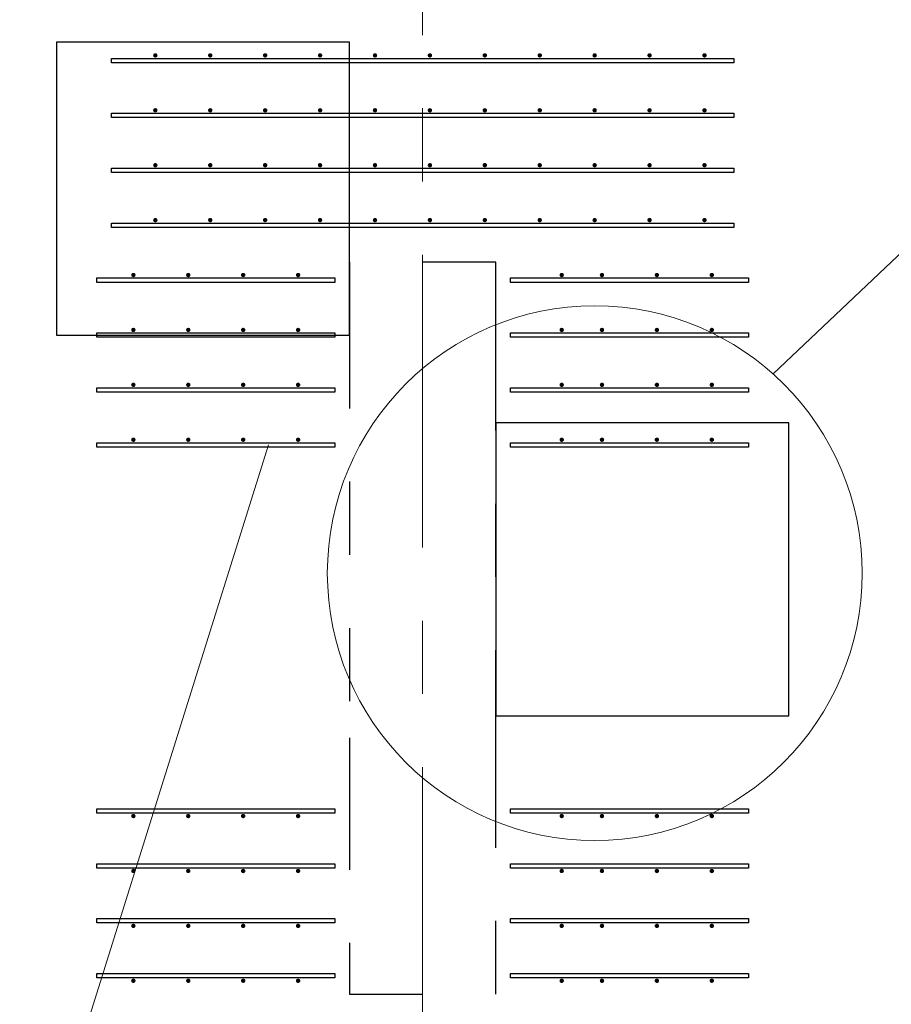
# Model space of a CAD drawing. Header units: metres. Extents: x -38 to 93, y -15 to 21.
# Tile 59 of 193: x 54.4 to 55.59, y 5.79 to 7.13. Entities that reach past the tile are written whole.
import ezdxf

# ---------------------------------------------------------------- set-up
doc = ezdxf.new("R2010")
doc.units = ezdxf.units.M
for name, pattern in [('______11', [0.5, 0.4, -0.05, 0, -0.05]), ('______2', [0.0405, 0.03, -0.0105]), ('______5', [1.1, 0.8, -0.1, 0.1, -0.1])]:
    doc.linetypes.add(name, pattern=pattern)
for name, color, linetype, lineweight in [('XR$2$Осевая линия (1)', 7, '______5', 13), ('XR$4$Арматурный каркас 01', 4, 'Continuous', 35), ('XR$4$Общий слой (1)_1', 7, 'Continuous', 13), ('XR$4$Перекрытие (1)', 7, 'Continuous', 35), ('XR$4$Текст_ общее_1', 7, 'Continuous', 13)]:
    doc.layers.add(name, color=color, linetype=linetype, lineweight=lineweight)
doc.layers.add('XR$6$Стена_ бетон несущ.', color=7, linetype='Continuous', lineweight=70, true_color=0xb4b496)

msp = doc.modelspace()

# ---------------------------------------------------------------- hatches: boundary and pattern name
at = {"layer": 'XR$4$Арматурный каркас 01', "linetype": 'Continuous', "lineweight": 50, "transparency": 33554687}
for points in [[(54.588, 7.0822), (54.5878, 7.0834), (54.5871, 7.0844), (54.5861, 7.085), (54.585, 7.0852), (54.5839, 7.085), (54.5829, 7.0844), (54.5822, 7.0834), (54.582, 7.0822), (54.5822, 7.0811), (54.5829, 7.0801), (54.5839, 7.0795), (54.585, 7.0792), (54.5861, 7.0795), (54.5871, 7.0801), (54.5878, 7.0811)], [(54.663, 7.0822), (54.6628, 7.0834), (54.6621, 7.0844), (54.6611, 7.085), (54.66, 7.0852), (54.6589, 7.085), (54.6579, 7.0844), (54.6572, 7.0834), (54.657, 7.0822), (54.6572, 7.0811), (54.6579, 7.0801), (54.6589, 7.0795), (54.66, 7.0792), (54.6611, 7.0795), (54.6621, 7.0801), (54.6628, 7.0811)], [(54.738, 7.0822), (54.7378, 7.0834), (54.7371, 7.0844), (54.7361, 7.085), (54.735, 7.0852), (54.7339, 7.085), (54.7329, 7.0844), (54.7322, 7.0834), (54.732, 7.0822), (54.7322, 7.0811), (54.7329, 7.0801), (54.7339, 7.0795), (54.735, 7.0792), (54.7361, 7.0795), (54.7371, 7.0801), (54.7378, 7.0811)], [(54.813, 7.0822), (54.8128, 7.0834), (54.8121, 7.0844), (54.8111, 7.085), (54.81, 7.0852), (54.8089, 7.085), (54.8079, 7.0844), (54.8072, 7.0834), (54.807, 7.0822), (54.8072, 7.0811), (54.8079, 7.0801), (54.8089, 7.0795), (54.81, 7.0792), (54.8111, 7.0795), (54.8121, 7.0801), (54.8128, 7.0811)], [(54.888, 7.0822), (54.8878, 7.0834), (54.8871, 7.0844), (54.8861, 7.085), (54.885, 7.0852), (54.8839, 7.085), (54.8829, 7.0844), (54.8822, 7.0834), (54.882, 7.0822), (54.8822, 7.0811), (54.8829, 7.0801), (54.8839, 7.0795), (54.885, 7.0792), (54.8861, 7.0795), (54.8871, 7.0801), (54.8878, 7.0811)], [(54.963, 7.0822), (54.9628, 7.0834), (54.9621, 7.0844), (54.9611, 7.085), (54.96, 7.0852), (54.9589, 7.085), (54.9579, 7.0844), (54.9572, 7.0834), (54.957, 7.0822), (54.9572, 7.0811), (54.9579, 7.0801), (54.9589, 7.0795), (54.96, 7.0792), (54.9611, 7.0795), (54.9621, 7.0801), (54.9628, 7.0811)], [(55.038, 7.0822), (55.0378, 7.0834), (55.0371, 7.0844), (55.0361, 7.085), (55.035, 7.0852), (55.0339, 7.085), (55.0329, 7.0844), (55.0322, 7.0834), (55.032, 7.0822), (55.0322, 7.0811), (55.0329, 7.0801), (55.0339, 7.0795), (55.035, 7.0792), (55.0361, 7.0795), (55.0371, 7.0801), (55.0378, 7.0811)], [(55.113, 7.0822), (55.1128, 7.0834), (55.1121, 7.0844), (55.1111, 7.085), (55.11, 7.0852), (55.1089, 7.085), (55.1079, 7.0844), (55.1072, 7.0834), (55.107, 7.0822), (55.1072, 7.0811), (55.1079, 7.0801), (55.1089, 7.0795), (55.11, 7.0792), (55.1111, 7.0795), (55.1121, 7.0801), (55.1128, 7.0811)], [(55.188, 7.0822), (55.1878, 7.0834), (55.1871, 7.0844), (55.1861, 7.085), (55.185, 7.0852), (55.1839, 7.085), (55.1829, 7.0844), (55.1822, 7.0834), (55.182, 7.0822), (55.1822, 7.0811), (55.1829, 7.0801), (55.1839, 7.0795), (55.185, 7.0792), (55.1861, 7.0795), (55.1871, 7.0801), (55.1878, 7.0811)], [(55.263, 7.0822), (55.2628, 7.0834), (55.2621, 7.0844), (55.2611, 7.085), (55.26, 7.0852), (55.2589, 7.085), (55.2579, 7.0844), (55.2572, 7.0834), (55.257, 7.0822), (55.2572, 7.0811), (55.2579, 7.0801), (55.2589, 7.0795), (55.26, 7.0792), (55.2611, 7.0795), (55.2621, 7.0801), (55.2628, 7.0811)], [(55.338, 7.0822), (55.3378, 7.0834), (55.3371, 7.0844), (55.3361, 7.085), (55.335, 7.0852), (55.3339, 7.085), (55.3329, 7.0844), (55.3322, 7.0834), (55.332, 7.0822), (55.3322, 7.0811), (55.3329, 7.0801), (55.3339, 7.0795), (55.335, 7.0792), (55.3361, 7.0795), (55.3371, 7.0801), (55.3378, 7.0811)], [(54.588, 7.0072), (54.5878, 7.0084), (54.5871, 7.0094), (54.5861, 7.01), (54.585, 7.0102), (54.5839, 7.01), (54.5829, 7.0094), (54.5822, 7.0084), (54.582, 7.0072), (54.5822, 7.0061), (54.5829, 7.0051), (54.5839, 7.0045), (54.585, 7.0042), (54.5861, 7.0045), (54.5871, 7.0051), (54.5878, 7.0061)], [(54.663, 7.0072), (54.6628, 7.0084), (54.6621, 7.0094), (54.6611, 7.01), (54.66, 7.0102), (54.6589, 7.01), (54.6579, 7.0094), (54.6572, 7.0084), (54.657, 7.0072), (54.6572, 7.0061), (54.6579, 7.0051), (54.6589, 7.0045), (54.66, 7.0042), (54.6611, 7.0045), (54.6621, 7.0051), (54.6628, 7.0061)], [(54.738, 7.0072), (54.7378, 7.0084), (54.7371, 7.0094), (54.7361, 7.01), (54.735, 7.0102), (54.7339, 7.01), (54.7329, 7.0094), (54.7322, 7.0084), (54.732, 7.0072), (54.7322, 7.0061), (54.7329, 7.0051), (54.7339, 7.0045), (54.735, 7.0042), (54.7361, 7.0045), (54.7371, 7.0051), (54.7378, 7.0061)], [(54.813, 7.0072), (54.8128, 7.0084), (54.8121, 7.0094), (54.8111, 7.01), (54.81, 7.0102), (54.8089, 7.01), (54.8079, 7.0094), (54.8072, 7.0084), (54.807, 7.0072), (54.8072, 7.0061), (54.8079, 7.0051), (54.8089, 7.0045), (54.81, 7.0042), (54.8111, 7.0045), (54.8121, 7.0051), (54.8128, 7.0061)], [(54.888, 7.0072), (54.8878, 7.0084), (54.8871, 7.0094), (54.8861, 7.01), (54.885, 7.0102), (54.8839, 7.01), (54.8829, 7.0094), (54.8822, 7.0084), (54.882, 7.0072), (54.8822, 7.0061), (54.8829, 7.0051), (54.8839, 7.0045), (54.885, 7.0042), (54.8861, 7.0045), (54.8871, 7.0051), (54.8878, 7.0061)], [(54.963, 7.0072), (54.9628, 7.0084), (54.9621, 7.0094), (54.9611, 7.01), (54.96, 7.0102), (54.9589, 7.01), (54.9579, 7.0094), (54.9572, 7.0084), (54.957, 7.0072), (54.9572, 7.0061), (54.9579, 7.0051), (54.9589, 7.0045), (54.96, 7.0042), (54.9611, 7.0045), (54.9621, 7.0051), (54.9628, 7.0061)], [(55.038, 7.0072), (55.0378, 7.0084), (55.0371, 7.0094), (55.0361, 7.01), (55.035, 7.0102), (55.0339, 7.01), (55.0329, 7.0094), (55.0322, 7.0084), (55.032, 7.0072), (55.0322, 7.0061), (55.0329, 7.0051), (55.0339, 7.0045), (55.035, 7.0042), (55.0361, 7.0045), (55.0371, 7.0051), (55.0378, 7.0061)], [(55.113, 7.0072), (55.1128, 7.0084), (55.1121, 7.0094), (55.1111, 7.01), (55.11, 7.0102), (55.1089, 7.01), (55.1079, 7.0094), (55.1072, 7.0084), (55.107, 7.0072), (55.1072, 7.0061), (55.1079, 7.0051), (55.1089, 7.0045), (55.11, 7.0042), (55.1111, 7.0045), (55.1121, 7.0051), (55.1128, 7.0061)], [(55.188, 7.0072), (55.1878, 7.0084), (55.1871, 7.0094), (55.1861, 7.01), (55.185, 7.0102), (55.1839, 7.01), (55.1829, 7.0094), (55.1822, 7.0084), (55.182, 7.0072), (55.1822, 7.0061), (55.1829, 7.0051), (55.1839, 7.0045), (55.185, 7.0042), (55.1861, 7.0045), (55.1871, 7.0051), (55.1878, 7.0061)], [(55.263, 7.0072), (55.2628, 7.0084), (55.2621, 7.0094), (55.2611, 7.01), (55.26, 7.0102), (55.2589, 7.01), (55.2579, 7.0094), (55.2572, 7.0084), (55.257, 7.0072), (55.2572, 7.0061), (55.2579, 7.0051), (55.2589, 7.0045), (55.26, 7.0042), (55.2611, 7.0045), (55.2621, 7.0051), (55.2628, 7.0061)], [(55.338, 7.0072), (55.3378, 7.0084), (55.3371, 7.0094), (55.3361, 7.01), (55.335, 7.0102), (55.3339, 7.01), (55.3329, 7.0094), (55.3322, 7.0084), (55.332, 7.0072), (55.3322, 7.0061), (55.3329, 7.0051), (55.3339, 7.0045), (55.335, 7.0042), (55.3361, 7.0045), (55.3371, 7.0051), (55.3378, 7.0061)], [(54.588, 6.9322), (54.5878, 6.9334), (54.5871, 6.9344), (54.5861, 6.935), (54.585, 6.9352), (54.5839, 6.935), (54.5829, 6.9344), (54.5822, 6.9334), (54.582, 6.9322), (54.5822, 6.9311), (54.5829, 6.9301), (54.5839, 6.9295), (54.585, 6.9292), (54.5861, 6.9295), (54.5871, 6.9301), (54.5878, 6.9311)], [(54.663, 6.9322), (54.6628, 6.9334), (54.6621, 6.9344), (54.6611, 6.935), (54.66, 6.9352), (54.6589, 6.935), (54.6579, 6.9344), (54.6572, 6.9334), (54.657, 6.9322), (54.6572, 6.9311), (54.6579, 6.9301), (54.6589, 6.9295), (54.66, 6.9292), (54.6611, 6.9295), (54.6621, 6.9301), (54.6628, 6.9311)], [(54.738, 6.9322), (54.7378, 6.9334), (54.7371, 6.9344), (54.7361, 6.935), (54.735, 6.9352), (54.7339, 6.935), (54.7329, 6.9344), (54.7322, 6.9334), (54.732, 6.9322), (54.7322, 6.9311), (54.7329, 6.9301), (54.7339, 6.9295), (54.735, 6.9292), (54.7361, 6.9295), (54.7371, 6.9301), (54.7378, 6.9311)], [(54.813, 6.9322), (54.8128, 6.9334), (54.8121, 6.9344), (54.8111, 6.935), (54.81, 6.9352), (54.8089, 6.935), (54.8079, 6.9344), (54.8072, 6.9334), (54.807, 6.9322), (54.8072, 6.9311), (54.8079, 6.9301), (54.8089, 6.9295), (54.81, 6.9292), (54.8111, 6.9295), (54.8121, 6.9301), (54.8128, 6.9311)], [(54.888, 6.9322), (54.8878, 6.9334), (54.8871, 6.9344), (54.8861, 6.935), (54.885, 6.9352), (54.8839, 6.935), (54.8829, 6.9344), (54.8822, 6.9334), (54.882, 6.9322), (54.8822, 6.9311), (54.8829, 6.9301), (54.8839, 6.9295), (54.885, 6.9292), (54.8861, 6.9295), (54.8871, 6.9301), (54.8878, 6.9311)], [(54.963, 6.9322), (54.9628, 6.9334), (54.9621, 6.9344), (54.9611, 6.935), (54.96, 6.9352), (54.9589, 6.935), (54.9579, 6.9344), (54.9572, 6.9334), (54.957, 6.9322), (54.9572, 6.9311), (54.9579, 6.9301), (54.9589, 6.9295), (54.96, 6.9292), (54.9611, 6.9295), (54.9621, 6.9301), (54.9628, 6.9311)], [(55.038, 6.9322), (55.0378, 6.9334), (55.0371, 6.9344), (55.0361, 6.935), (55.035, 6.9352), (55.0339, 6.935), (55.0329, 6.9344), (55.0322, 6.9334), (55.032, 6.9322), (55.0322, 6.9311), (55.0329, 6.9301), (55.0339, 6.9295), (55.035, 6.9292), (55.0361, 6.9295), (55.0371, 6.9301), (55.0378, 6.9311)], [(55.113, 6.9322), (55.1128, 6.9334), (55.1121, 6.9344), (55.1111, 6.935), (55.11, 6.9352), (55.1089, 6.935), (55.1079, 6.9344), (55.1072, 6.9334), (55.107, 6.9322), (55.1072, 6.9311), (55.1079, 6.9301), (55.1089, 6.9295), (55.11, 6.9292), (55.1111, 6.9295), (55.1121, 6.9301), (55.1128, 6.9311)], [(55.188, 6.9322), (55.1878, 6.9334), (55.1871, 6.9344), (55.1861, 6.935), (55.185, 6.9352), (55.1839, 6.935), (55.1829, 6.9344), (55.1822, 6.9334), (55.182, 6.9322), (55.1822, 6.9311), (55.1829, 6.9301), (55.1839, 6.9295), (55.185, 6.9292), (55.1861, 6.9295), (55.1871, 6.9301), (55.1878, 6.9311)], [(55.263, 6.9322), (55.2628, 6.9334), (55.2621, 6.9344), (55.2611, 6.935), (55.26, 6.9352), (55.2589, 6.935), (55.2579, 6.9344), (55.2572, 6.9334), (55.257, 6.9322), (55.2572, 6.9311), (55.2579, 6.9301), (55.2589, 6.9295), (55.26, 6.9292), (55.2611, 6.9295), (55.2621, 6.9301), (55.2628, 6.9311)], [(55.338, 6.9322), (55.3378, 6.9334), (55.3371, 6.9344), (55.3361, 6.935), (55.335, 6.9352), (55.3339, 6.935), (55.3329, 6.9344), (55.3322, 6.9334), (55.332, 6.9322), (55.3322, 6.9311), (55.3329, 6.9301), (55.3339, 6.9295), (55.335, 6.9292), (55.3361, 6.9295), (55.3371, 6.9301), (55.3378, 6.9311)], [(54.588, 6.8572), (54.5878, 6.8584), (54.5871, 6.8594), (54.5861, 6.86), (54.585, 6.8602), (54.5839, 6.86), (54.5829, 6.8594), (54.5822, 6.8584), (54.582, 6.8572), (54.5822, 6.8561), (54.5829, 6.8551), (54.5839, 6.8545), (54.585, 6.8542), (54.5861, 6.8545), (54.5871, 6.8551), (54.5878, 6.8561)], [(54.663, 6.8572), (54.6628, 6.8584), (54.6621, 6.8594), (54.6611, 6.86), (54.66, 6.8602), (54.6589, 6.86), (54.6579, 6.8594), (54.6572, 6.8584), (54.657, 6.8572), (54.6572, 6.8561), (54.6579, 6.8551), (54.6589, 6.8545), (54.66, 6.8542), (54.6611, 6.8545), (54.6621, 6.8551), (54.6628, 6.8561)], [(54.738, 6.8572), (54.7378, 6.8584), (54.7371, 6.8594), (54.7361, 6.86), (54.735, 6.8602), (54.7339, 6.86), (54.7329, 6.8594), (54.7322, 6.8584), (54.732, 6.8572), (54.7322, 6.8561), (54.7329, 6.8551), (54.7339, 6.8545), (54.735, 6.8542), (54.7361, 6.8545), (54.7371, 6.8551), (54.7378, 6.8561)], [(54.813, 6.8572), (54.8128, 6.8584), (54.8121, 6.8594), (54.8111, 6.86), (54.81, 6.8602), (54.8089, 6.86), (54.8079, 6.8594), (54.8072, 6.8584), (54.807, 6.8572), (54.8072, 6.8561), (54.8079, 6.8551), (54.8089, 6.8545), (54.81, 6.8542), (54.8111, 6.8545), (54.8121, 6.8551), (54.8128, 6.8561)], [(54.888, 6.8572), (54.8878, 6.8584), (54.8871, 6.8594), (54.8861, 6.86), (54.885, 6.8602), (54.8839, 6.86), (54.8829, 6.8594), (54.8822, 6.8584), (54.882, 6.8572), (54.8822, 6.8561), (54.8829, 6.8551), (54.8839, 6.8545), (54.885, 6.8542), (54.8861, 6.8545), (54.8871, 6.8551), (54.8878, 6.8561)], [(54.963, 6.8572), (54.9628, 6.8584), (54.9621, 6.8594), (54.9611, 6.86), (54.96, 6.8602), (54.9589, 6.86), (54.9579, 6.8594), (54.9572, 6.8584), (54.957, 6.8572), (54.9572, 6.8561), (54.9579, 6.8551), (54.9589, 6.8545), (54.96, 6.8542), (54.9611, 6.8545), (54.9621, 6.8551), (54.9628, 6.8561)], [(55.038, 6.8572), (55.0378, 6.8584), (55.0371, 6.8594), (55.0361, 6.86), (55.035, 6.8602), (55.0339, 6.86), (55.0329, 6.8594), (55.0322, 6.8584), (55.032, 6.8572), (55.0322, 6.8561), (55.0329, 6.8551), (55.0339, 6.8545), (55.035, 6.8542), (55.0361, 6.8545), (55.0371, 6.8551), (55.0378, 6.8561)], [(55.113, 6.8572), (55.1128, 6.8584), (55.1121, 6.8594), (55.1111, 6.86), (55.11, 6.8602), (55.1089, 6.86), (55.1079, 6.8594), (55.1072, 6.8584), (55.107, 6.8572), (55.1072, 6.8561), (55.1079, 6.8551), (55.1089, 6.8545), (55.11, 6.8542), (55.1111, 6.8545), (55.1121, 6.8551), (55.1128, 6.8561)], [(55.188, 6.8572), (55.1878, 6.8584), (55.1871, 6.8594), (55.1861, 6.86), (55.185, 6.8602), (55.1839, 6.86), (55.1829, 6.8594), (55.1822, 6.8584), (55.182, 6.8572), (55.1822, 6.8561), (55.1829, 6.8551), (55.1839, 6.8545), (55.185, 6.8542), (55.1861, 6.8545), (55.1871, 6.8551), (55.1878, 6.8561)], [(55.263, 6.8572), (55.2628, 6.8584), (55.2621, 6.8594), (55.2611, 6.86), (55.26, 6.8602), (55.2589, 6.86), (55.2579, 6.8594), (55.2572, 6.8584), (55.257, 6.8572), (55.2572, 6.8561), (55.2579, 6.8551), (55.2589, 6.8545), (55.26, 6.8542), (55.2611, 6.8545), (55.2621, 6.8551), (55.2628, 6.8561)], [(55.338, 6.8572), (55.3378, 6.8584), (55.3371, 6.8594), (55.3361, 6.86), (55.335, 6.8602), (55.3339, 6.86), (55.3329, 6.8594), (55.3322, 6.8584), (55.332, 6.8572), (55.3322, 6.8561), (55.3329, 6.8551), (55.3339, 6.8545), (55.335, 6.8542), (55.3361, 6.8545), (55.3371, 6.8551), (55.3378, 6.8561)], [(54.558, 6.7822), (54.5578, 6.7834), (54.5571, 6.7844), (54.5561, 6.785), (54.555, 6.7852), (54.5539, 6.785), (54.5529, 6.7844), (54.5522, 6.7834), (54.552, 6.7822), (54.5522, 6.7811), (54.5529, 6.7801), (54.5539, 6.7795), (54.555, 6.7792), (54.5561, 6.7795), (54.5571, 6.7801), (54.5578, 6.7811)], [(54.633, 6.7822), (54.6328, 6.7834), (54.6321, 6.7844), (54.6311, 6.785), (54.63, 6.7852), (54.6289, 6.785), (54.6279, 6.7844), (54.6272, 6.7834), (54.627, 6.7822), (54.6272, 6.7811), (54.6279, 6.7801), (54.6289, 6.7795), (54.63, 6.7792), (54.6311, 6.7795), (54.6321, 6.7801), (54.6328, 6.7811)], [(54.708, 6.7822), (54.7078, 6.7834), (54.7071, 6.7844), (54.7061, 6.785), (54.705, 6.7852), (54.7039, 6.785), (54.7029, 6.7844), (54.7022, 6.7834), (54.702, 6.7822), (54.7022, 6.7811), (54.7029, 6.7801), (54.7039, 6.7795), (54.705, 6.7792), (54.7061, 6.7795), (54.7071, 6.7801), (54.7078, 6.7811)], [(54.783, 6.7822), (54.7828, 6.7834), (54.7821, 6.7844), (54.7811, 6.785), (54.78, 6.7852), (54.7789, 6.785), (54.7779, 6.7844), (54.7772, 6.7834), (54.777, 6.7822), (54.7772, 6.7811), (54.7779, 6.7801), (54.7789, 6.7795), (54.78, 6.7792), (54.7811, 6.7795), (54.7821, 6.7801), (54.7828, 6.7811)], [(55.143, 6.7822), (55.1428, 6.7834), (55.1421, 6.7844), (55.1411, 6.785), (55.14, 6.7852), (55.1389, 6.785), (55.1379, 6.7844), (55.1372, 6.7834), (55.137, 6.7822), (55.1372, 6.7811), (55.1379, 6.7801), (55.1389, 6.7795), (55.14, 6.7792), (55.1411, 6.7795), (55.1421, 6.7801), (55.1428, 6.7811)], [(55.198, 6.7822), (55.1978, 6.7834), (55.1971, 6.7844), (55.1961, 6.785), (55.195, 6.7852), (55.1939, 6.785), (55.1929, 6.7844), (55.1922, 6.7834), (55.192, 6.7822), (55.1922, 6.7811), (55.1929, 6.7801), (55.1939, 6.7795), (55.195, 6.7792), (55.1961, 6.7795), (55.1971, 6.7801), (55.1978, 6.7811)], [(55.273, 6.7822), (55.2728, 6.7834), (55.2721, 6.7844), (55.2711, 6.785), (55.27, 6.7852), (55.2689, 6.785), (55.2679, 6.7844), (55.2672, 6.7834), (55.267, 6.7822), (55.2672, 6.7811), (55.2679, 6.7801), (55.2689, 6.7795), (55.27, 6.7792), (55.2711, 6.7795), (55.2721, 6.7801), (55.2728, 6.7811)], [(55.348, 6.7822), (55.3478, 6.7834), (55.3471, 6.7844), (55.3461, 6.785), (55.345, 6.7852), (55.3439, 6.785), (55.3429, 6.7844), (55.3422, 6.7834), (55.342, 6.7822), (55.3422, 6.7811), (55.3429, 6.7801), (55.3439, 6.7795), (55.345, 6.7792), (55.3461, 6.7795), (55.3471, 6.7801), (55.3478, 6.7811)], [(54.558, 6.7072), (54.5578, 6.7084), (54.5571, 6.7094), (54.5561, 6.71), (54.555, 6.7102), (54.5539, 6.71), (54.5529, 6.7094), (54.5522, 6.7084), (54.552, 6.7072), (54.5522, 6.7061), (54.5529, 6.7051), (54.5539, 6.7045), (54.555, 6.7042), (54.5561, 6.7045), (54.5571, 6.7051), (54.5578, 6.7061)], [(54.633, 6.7072), (54.6328, 6.7084), (54.6321, 6.7094), (54.6311, 6.71), (54.63, 6.7102), (54.6289, 6.71), (54.6279, 6.7094), (54.6272, 6.7084), (54.627, 6.7072), (54.6272, 6.7061), (54.6279, 6.7051), (54.6289, 6.7045), (54.63, 6.7042), (54.6311, 6.7045), (54.6321, 6.7051), (54.6328, 6.7061)], [(54.708, 6.7072), (54.7078, 6.7084), (54.7071, 6.7094), (54.7061, 6.71), (54.705, 6.7102), (54.7039, 6.71), (54.7029, 6.7094), (54.7022, 6.7084), (54.702, 6.7072), (54.7022, 6.7061), (54.7029, 6.7051), (54.7039, 6.7045), (54.705, 6.7042), (54.7061, 6.7045), (54.7071, 6.7051), (54.7078, 6.7061)], [(54.783, 6.7072), (54.7828, 6.7084), (54.7821, 6.7094), (54.7811, 6.71), (54.78, 6.7102), (54.7789, 6.71), (54.7779, 6.7094), (54.7772, 6.7084), (54.777, 6.7072), (54.7772, 6.7061), (54.7779, 6.7051), (54.7789, 6.7045), (54.78, 6.7042), (54.7811, 6.7045), (54.7821, 6.7051), (54.7828, 6.7061)], [(55.143, 6.7072), (55.1428, 6.7084), (55.1421, 6.7094), (55.1411, 6.71), (55.14, 6.7102), (55.1389, 6.71), (55.1379, 6.7094), (55.1372, 6.7084), (55.137, 6.7072), (55.1372, 6.7061), (55.1379, 6.7051), (55.1389, 6.7045), (55.14, 6.7042), (55.1411, 6.7045), (55.1421, 6.7051), (55.1428, 6.7061)], [(55.198, 6.7072), (55.1978, 6.7084), (55.1971, 6.7094), (55.1961, 6.71), (55.195, 6.7102), (55.1939, 6.71), (55.1929, 6.7094), (55.1922, 6.7084), (55.192, 6.7072), (55.1922, 6.7061), (55.1929, 6.7051), (55.1939, 6.7045), (55.195, 6.7042), (55.1961, 6.7045), (55.1971, 6.7051), (55.1978, 6.7061)], [(55.273, 6.7072), (55.2728, 6.7084), (55.2721, 6.7094), (55.2711, 6.71), (55.27, 6.7102), (55.2689, 6.71), (55.2679, 6.7094), (55.2672, 6.7084), (55.267, 6.7072), (55.2672, 6.7061), (55.2679, 6.7051), (55.2689, 6.7045), (55.27, 6.7042), (55.2711, 6.7045), (55.2721, 6.7051), (55.2728, 6.7061)], [(55.348, 6.7072), (55.3478, 6.7084), (55.3471, 6.7094), (55.3461, 6.71), (55.345, 6.7102), (55.3439, 6.71), (55.3429, 6.7094), (55.3422, 6.7084), (55.342, 6.7072), (55.3422, 6.7061), (55.3429, 6.7051), (55.3439, 6.7045), (55.345, 6.7042), (55.3461, 6.7045), (55.3471, 6.7051), (55.3478, 6.7061)], [(54.558, 6.6322), (54.5578, 6.6334), (54.5571, 6.6344), (54.5561, 6.635), (54.555, 6.6352), (54.5539, 6.635), (54.5529, 6.6344), (54.5522, 6.6334), (54.552, 6.6322), (54.5522, 6.6311), (54.5529, 6.6301), (54.5539, 6.6295), (54.555, 6.6292), (54.5561, 6.6295), (54.5571, 6.6301), (54.5578, 6.6311)], [(54.633, 6.6322), (54.6328, 6.6334), (54.6321, 6.6344), (54.6311, 6.635), (54.63, 6.6352), (54.6289, 6.635), (54.6279, 6.6344), (54.6272, 6.6334), (54.627, 6.6322), (54.6272, 6.6311), (54.6279, 6.6301), (54.6289, 6.6295), (54.63, 6.6292), (54.6311, 6.6295), (54.6321, 6.6301), (54.6328, 6.6311)], [(54.708, 6.6322), (54.7078, 6.6334), (54.7071, 6.6344), (54.7061, 6.635), (54.705, 6.6352), (54.7039, 6.635), (54.7029, 6.6344), (54.7022, 6.6334), (54.702, 6.6322), (54.7022, 6.6311), (54.7029, 6.6301), (54.7039, 6.6295), (54.705, 6.6292), (54.7061, 6.6295), (54.7071, 6.6301), (54.7078, 6.6311)], [(54.783, 6.6322), (54.7828, 6.6334), (54.7821, 6.6344), (54.7811, 6.635), (54.78, 6.6352), (54.7789, 6.635), (54.7779, 6.6344), (54.7772, 6.6334), (54.777, 6.6322), (54.7772, 6.6311), (54.7779, 6.6301), (54.7789, 6.6295), (54.78, 6.6292), (54.7811, 6.6295), (54.7821, 6.6301), (54.7828, 6.6311)], [(55.143, 6.6322), (55.1428, 6.6334), (55.1421, 6.6344), (55.1411, 6.635), (55.14, 6.6352), (55.1389, 6.635), (55.1379, 6.6344), (55.1372, 6.6334), (55.137, 6.6322), (55.1372, 6.6311), (55.1379, 6.6301), (55.1389, 6.6295), (55.14, 6.6292), (55.1411, 6.6295), (55.1421, 6.6301), (55.1428, 6.6311)], [(55.198, 6.6322), (55.1978, 6.6334), (55.1971, 6.6344), (55.1961, 6.635), (55.195, 6.6352), (55.1939, 6.635), (55.1929, 6.6344), (55.1922, 6.6334), (55.192, 6.6322), (55.1922, 6.6311), (55.1929, 6.6301), (55.1939, 6.6295), (55.195, 6.6292), (55.1961, 6.6295), (55.1971, 6.6301), (55.1978, 6.6311)], [(55.273, 6.6322), (55.2728, 6.6334), (55.2721, 6.6344), (55.2711, 6.635), (55.27, 6.6352), (55.2689, 6.635), (55.2679, 6.6344), (55.2672, 6.6334), (55.267, 6.6322), (55.2672, 6.6311), (55.2679, 6.6301), (55.2689, 6.6295), (55.27, 6.6292), (55.2711, 6.6295), (55.2721, 6.6301), (55.2728, 6.6311)], [(55.348, 6.6322), (55.3478, 6.6334), (55.3471, 6.6344), (55.3461, 6.635), (55.345, 6.6352), (55.3439, 6.635), (55.3429, 6.6344), (55.3422, 6.6334), (55.342, 6.6322), (55.3422, 6.6311), (55.3429, 6.6301), (55.3439, 6.6295), (55.345, 6.6292), (55.3461, 6.6295), (55.3471, 6.6301), (55.3478, 6.6311)], [(54.558, 6.5572), (54.5578, 6.5584), (54.5571, 6.5594), (54.5561, 6.56), (54.555, 6.5602), (54.5539, 6.56), (54.5529, 6.5594), (54.5522, 6.5584), (54.552, 6.5572), (54.5522, 6.5561), (54.5529, 6.5551), (54.5539, 6.5545), (54.555, 6.5542), (54.5561, 6.5545), (54.5571, 6.5551), (54.5578, 6.5561)], [(54.633, 6.5572), (54.6328, 6.5584), (54.6321, 6.5594), (54.6311, 6.56), (54.63, 6.5602), (54.6289, 6.56), (54.6279, 6.5594), (54.6272, 6.5584), (54.627, 6.5572), (54.6272, 6.5561), (54.6279, 6.5551), (54.6289, 6.5545), (54.63, 6.5542), (54.6311, 6.5545), (54.6321, 6.5551), (54.6328, 6.5561)], [(54.708, 6.5572), (54.7078, 6.5584), (54.7071, 6.5594), (54.7061, 6.56), (54.705, 6.5602), (54.7039, 6.56), (54.7029, 6.5594), (54.7022, 6.5584), (54.702, 6.5572), (54.7022, 6.5561), (54.7029, 6.5551), (54.7039, 6.5545), (54.705, 6.5542), (54.7061, 6.5545), (54.7071, 6.5551), (54.7078, 6.5561)], [(54.783, 6.5572), (54.7828, 6.5584), (54.7821, 6.5594), (54.7811, 6.56), (54.78, 6.5602), (54.7789, 6.56), (54.7779, 6.5594), (54.7772, 6.5584), (54.777, 6.5572), (54.7772, 6.5561), (54.7779, 6.5551), (54.7789, 6.5545), (54.78, 6.5542), (54.7811, 6.5545), (54.7821, 6.5551), (54.7828, 6.5561)], [(55.143, 6.5572), (55.1428, 6.5584), (55.1421, 6.5594), (55.1411, 6.56), (55.14, 6.5602), (55.1389, 6.56), (55.1379, 6.5594), (55.1372, 6.5584), (55.137, 6.5572), (55.1372, 6.5561), (55.1379, 6.5551), (55.1389, 6.5545), (55.14, 6.5542), (55.1411, 6.5545), (55.1421, 6.5551), (55.1428, 6.5561)], [(55.198, 6.5572), (55.1978, 6.5584), (55.1971, 6.5594), (55.1961, 6.56), (55.195, 6.5602), (55.1939, 6.56), (55.1929, 6.5594), (55.1922, 6.5584), (55.192, 6.5572), (55.1922, 6.5561), (55.1929, 6.5551), (55.1939, 6.5545), (55.195, 6.5542), (55.1961, 6.5545), (55.1971, 6.5551), (55.1978, 6.5561)], [(55.273, 6.5572), (55.2728, 6.5584), (55.2721, 6.5594), (55.2711, 6.56), (55.27, 6.5602), (55.2689, 6.56), (55.2679, 6.5594), (55.2672, 6.5584), (55.267, 6.5572), (55.2672, 6.5561), (55.2679, 6.5551), (55.2689, 6.5545), (55.27, 6.5542), (55.2711, 6.5545), (55.2721, 6.5551), (55.2728, 6.5561)], [(55.348, 6.5572), (55.3478, 6.5584), (55.3471, 6.5594), (55.3461, 6.56), (55.345, 6.5602), (55.3439, 6.56), (55.3429, 6.5594), (55.3422, 6.5584), (55.342, 6.5572), (55.3422, 6.5561), (55.3429, 6.5551), (55.3439, 6.5545), (55.345, 6.5542), (55.3461, 6.5545), (55.3471, 6.5551), (55.3478, 6.5561)], [(54.558, 6.0432), (54.5578, 6.0444), (54.5571, 6.0454), (54.5561, 6.046), (54.555, 6.0462), (54.5539, 6.046), (54.5529, 6.0454), (54.5522, 6.0444), (54.552, 6.0432), (54.5522, 6.0421), (54.5529, 6.0411), (54.5539, 6.0405), (54.555, 6.0402), (54.5561, 6.0405), (54.5571, 6.0411), (54.5578, 6.0421)], [(54.633, 6.0432), (54.6328, 6.0444), (54.6321, 6.0454), (54.6311, 6.046), (54.63, 6.0462), (54.6289, 6.046), (54.6279, 6.0454), (54.6272, 6.0444), (54.627, 6.0432), (54.6272, 6.0421), (54.6279, 6.0411), (54.6289, 6.0405), (54.63, 6.0402), (54.6311, 6.0405), (54.6321, 6.0411), (54.6328, 6.0421)], [(54.708, 6.0432), (54.7078, 6.0444), (54.7071, 6.0454), (54.7061, 6.046), (54.705, 6.0462), (54.7039, 6.046), (54.7029, 6.0454), (54.7022, 6.0444), (54.702, 6.0432), (54.7022, 6.0421), (54.7029, 6.0411), (54.7039, 6.0405), (54.705, 6.0402), (54.7061, 6.0405), (54.7071, 6.0411), (54.7078, 6.0421)], [(54.783, 6.0432), (54.7828, 6.0444), (54.7821, 6.0454), (54.7811, 6.046), (54.78, 6.0462), (54.7789, 6.046), (54.7779, 6.0454), (54.7772, 6.0444), (54.777, 6.0432), (54.7772, 6.0421), (54.7779, 6.0411), (54.7789, 6.0405), (54.78, 6.0402), (54.7811, 6.0405), (54.7821, 6.0411), (54.7828, 6.0421)], [(55.143, 6.0432), (55.1428, 6.0444), (55.1421, 6.0454), (55.1411, 6.046), (55.14, 6.0462), (55.1389, 6.046), (55.1379, 6.0454), (55.1372, 6.0444), (55.137, 6.0432), (55.1372, 6.0421), (55.1379, 6.0411), (55.1389, 6.0405), (55.14, 6.0402), (55.1411, 6.0405), (55.1421, 6.0411), (55.1428, 6.0421)], [(55.198, 6.0432), (55.1978, 6.0444), (55.1971, 6.0454), (55.1961, 6.046), (55.195, 6.0462), (55.1939, 6.046), (55.1929, 6.0454), (55.1922, 6.0444), (55.192, 6.0432), (55.1922, 6.0421), (55.1929, 6.0411), (55.1939, 6.0405), (55.195, 6.0402), (55.1961, 6.0405), (55.1971, 6.0411), (55.1978, 6.0421)], [(55.273, 6.0432), (55.2728, 6.0444), (55.2721, 6.0454), (55.2711, 6.046), (55.27, 6.0462), (55.2689, 6.046), (55.2679, 6.0454), (55.2672, 6.0444), (55.267, 6.0432), (55.2672, 6.0421), (55.2679, 6.0411), (55.2689, 6.0405), (55.27, 6.0402), (55.2711, 6.0405), (55.2721, 6.0411), (55.2728, 6.0421)], [(55.348, 6.0432), (55.3478, 6.0444), (55.3471, 6.0454), (55.3461, 6.046), (55.345, 6.0462), (55.3439, 6.046), (55.3429, 6.0454), (55.3422, 6.0444), (55.342, 6.0432), (55.3422, 6.0421), (55.3429, 6.0411), (55.3439, 6.0405), (55.345, 6.0402), (55.3461, 6.0405), (55.3471, 6.0411), (55.3478, 6.0421)], [(54.558, 5.9682), (54.5578, 5.9694), (54.5571, 5.9704), (54.5561, 5.971), (54.555, 5.9712), (54.5539, 5.971), (54.5529, 5.9704), (54.5522, 5.9694), (54.552, 5.9682), (54.5522, 5.9671), (54.5529, 5.9661), (54.5539, 5.9655), (54.555, 5.9652), (54.5561, 5.9655), (54.5571, 5.9661), (54.5578, 5.9671)], [(54.633, 5.9682), (54.6328, 5.9694), (54.6321, 5.9704), (54.6311, 5.971), (54.63, 5.9712), (54.6289, 5.971), (54.6279, 5.9704), (54.6272, 5.9694), (54.627, 5.9682), (54.6272, 5.9671), (54.6279, 5.9661), (54.6289, 5.9655), (54.63, 5.9652), (54.6311, 5.9655), (54.6321, 5.9661), (54.6328, 5.9671)], [(54.708, 5.9682), (54.7078, 5.9694), (54.7071, 5.9704), (54.7061, 5.971), (54.705, 5.9712), (54.7039, 5.971), (54.7029, 5.9704), (54.7022, 5.9694), (54.702, 5.9682), (54.7022, 5.9671), (54.7029, 5.9661), (54.7039, 5.9655), (54.705, 5.9652), (54.7061, 5.9655), (54.7071, 5.9661), (54.7078, 5.9671)], [(54.783, 5.9682), (54.7828, 5.9694), (54.7821, 5.9704), (54.7811, 5.971), (54.78, 5.9712), (54.7789, 5.971), (54.7779, 5.9704), (54.7772, 5.9694), (54.777, 5.9682), (54.7772, 5.9671), (54.7779, 5.9661), (54.7789, 5.9655), (54.78, 5.9652), (54.7811, 5.9655), (54.7821, 5.9661), (54.7828, 5.9671)], [(55.143, 5.9682), (55.1428, 5.9694), (55.1421, 5.9704), (55.1411, 5.971), (55.14, 5.9712), (55.1389, 5.971), (55.1379, 5.9704), (55.1372, 5.9694), (55.137, 5.9682), (55.1372, 5.9671), (55.1379, 5.9661), (55.1389, 5.9655), (55.14, 5.9652), (55.1411, 5.9655), (55.1421, 5.9661), (55.1428, 5.9671)], [(55.198, 5.9682), (55.1978, 5.9694), (55.1971, 5.9704), (55.1961, 5.971), (55.195, 5.9712), (55.1939, 5.971), (55.1929, 5.9704), (55.1922, 5.9694), (55.192, 5.9682), (55.1922, 5.9671), (55.1929, 5.9661), (55.1939, 5.9655), (55.195, 5.9652), (55.1961, 5.9655), (55.1971, 5.9661), (55.1978, 5.9671)], [(55.273, 5.9682), (55.2728, 5.9694), (55.2721, 5.9704), (55.2711, 5.971), (55.27, 5.9712), (55.2689, 5.971), (55.2679, 5.9704), (55.2672, 5.9694), (55.267, 5.9682), (55.2672, 5.9671), (55.2679, 5.9661), (55.2689, 5.9655), (55.27, 5.9652), (55.2711, 5.9655), (55.2721, 5.9661), (55.2728, 5.9671)], [(55.348, 5.9682), (55.3478, 5.9694), (55.3471, 5.9704), (55.3461, 5.971), (55.345, 5.9712), (55.3439, 5.971), (55.3429, 5.9704), (55.3422, 5.9694), (55.342, 5.9682), (55.3422, 5.9671), (55.3429, 5.9661), (55.3439, 5.9655), (55.345, 5.9652), (55.3461, 5.9655), (55.3471, 5.9661), (55.3478, 5.9671)], [(54.558, 5.8932), (54.5578, 5.8944), (54.5571, 5.8954), (54.5561, 5.896), (54.555, 5.8962), (54.5539, 5.896), (54.5529, 5.8954), (54.5522, 5.8944), (54.552, 5.8932), (54.5522, 5.8921), (54.5529, 5.8911), (54.5539, 5.8905), (54.555, 5.8902), (54.5561, 5.8905), (54.5571, 5.8911), (54.5578, 5.8921)], [(54.633, 5.8932), (54.6328, 5.8944), (54.6321, 5.8954), (54.6311, 5.896), (54.63, 5.8962), (54.6289, 5.896), (54.6279, 5.8954), (54.6272, 5.8944), (54.627, 5.8932), (54.6272, 5.8921), (54.6279, 5.8911), (54.6289, 5.8905), (54.63, 5.8902), (54.6311, 5.8905), (54.6321, 5.8911), (54.6328, 5.8921)], [(54.708, 5.8932), (54.7078, 5.8944), (54.7071, 5.8954), (54.7061, 5.896), (54.705, 5.8962), (54.7039, 5.896), (54.7029, 5.8954), (54.7022, 5.8944), (54.702, 5.8932), (54.7022, 5.8921), (54.7029, 5.8911), (54.7039, 5.8905), (54.705, 5.8902), (54.7061, 5.8905), (54.7071, 5.8911), (54.7078, 5.8921)], [(54.783, 5.8932), (54.7828, 5.8944), (54.7821, 5.8954), (54.7811, 5.896), (54.78, 5.8962), (54.7789, 5.896), (54.7779, 5.8954), (54.7772, 5.8944), (54.777, 5.8932), (54.7772, 5.8921), (54.7779, 5.8911), (54.7789, 5.8905), (54.78, 5.8902), (54.7811, 5.8905), (54.7821, 5.8911), (54.7828, 5.8921)], [(55.143, 5.8932), (55.1428, 5.8944), (55.1421, 5.8954), (55.1411, 5.896), (55.14, 5.8962), (55.1389, 5.896), (55.1379, 5.8954), (55.1372, 5.8944), (55.137, 5.8932), (55.1372, 5.8921), (55.1379, 5.8911), (55.1389, 5.8905), (55.14, 5.8902), (55.1411, 5.8905), (55.1421, 5.8911), (55.1428, 5.8921)], [(55.198, 5.8932), (55.1978, 5.8944), (55.1971, 5.8954), (55.1961, 5.896), (55.195, 5.8962), (55.1939, 5.896), (55.1929, 5.8954), (55.1922, 5.8944), (55.192, 5.8932), (55.1922, 5.8921), (55.1929, 5.8911), (55.1939, 5.8905), (55.195, 5.8902), (55.1961, 5.8905), (55.1971, 5.8911), (55.1978, 5.8921)], [(55.273, 5.8932), (55.2728, 5.8944), (55.2721, 5.8954), (55.2711, 5.896), (55.27, 5.8962), (55.2689, 5.896), (55.2679, 5.8954), (55.2672, 5.8944), (55.267, 5.8932), (55.2672, 5.8921), (55.2679, 5.8911), (55.2689, 5.8905), (55.27, 5.8902), (55.2711, 5.8905), (55.2721, 5.8911), (55.2728, 5.8921)], [(55.348, 5.8932), (55.3478, 5.8944), (55.3471, 5.8954), (55.3461, 5.896), (55.345, 5.8962), (55.3439, 5.896), (55.3429, 5.8954), (55.3422, 5.8944), (55.342, 5.8932), (55.3422, 5.8921), (55.3429, 5.8911), (55.3439, 5.8905), (55.345, 5.8902), (55.3461, 5.8905), (55.3471, 5.8911), (55.3478, 5.8921)], [(54.558, 5.8182), (54.5578, 5.8194), (54.5571, 5.8204), (54.5561, 5.821), (54.555, 5.8212), (54.5539, 5.821), (54.5529, 5.8204), (54.5522, 5.8194), (54.552, 5.8182), (54.5522, 5.8171), (54.5529, 5.8161), (54.5539, 5.8155), (54.555, 5.8152), (54.5561, 5.8155), (54.5571, 5.8161), (54.5578, 5.8171)], [(54.633, 5.8182), (54.6328, 5.8194), (54.6321, 5.8204), (54.6311, 5.821), (54.63, 5.8212), (54.6289, 5.821), (54.6279, 5.8204), (54.6272, 5.8194), (54.627, 5.8182), (54.6272, 5.8171), (54.6279, 5.8161), (54.6289, 5.8155), (54.63, 5.8152), (54.6311, 5.8155), (54.6321, 5.8161), (54.6328, 5.8171)], [(54.708, 5.8182), (54.7078, 5.8194), (54.7071, 5.8204), (54.7061, 5.821), (54.705, 5.8212), (54.7039, 5.821), (54.7029, 5.8204), (54.7022, 5.8194), (54.702, 5.8182), (54.7022, 5.8171), (54.7029, 5.8161), (54.7039, 5.8155), (54.705, 5.8152), (54.7061, 5.8155), (54.7071, 5.8161), (54.7078, 5.8171)], [(54.783, 5.8182), (54.7828, 5.8194), (54.7821, 5.8204), (54.7811, 5.821), (54.78, 5.8212), (54.7789, 5.821), (54.7779, 5.8204), (54.7772, 5.8194), (54.777, 5.8182), (54.7772, 5.8171), (54.7779, 5.8161), (54.7789, 5.8155), (54.78, 5.8152), (54.7811, 5.8155), (54.7821, 5.8161), (54.7828, 5.8171)], [(55.143, 5.8182), (55.1428, 5.8194), (55.1421, 5.8204), (55.1411, 5.821), (55.14, 5.8212), (55.1389, 5.821), (55.1379, 5.8204), (55.1372, 5.8194), (55.137, 5.8182), (55.1372, 5.8171), (55.1379, 5.8161), (55.1389, 5.8155), (55.14, 5.8152), (55.1411, 5.8155), (55.1421, 5.8161), (55.1428, 5.8171)], [(55.198, 5.8182), (55.1978, 5.8194), (55.1971, 5.8204), (55.1961, 5.821), (55.195, 5.8212), (55.1939, 5.821), (55.1929, 5.8204), (55.1922, 5.8194), (55.192, 5.8182), (55.1922, 5.8171), (55.1929, 5.8161), (55.1939, 5.8155), (55.195, 5.8152), (55.1961, 5.8155), (55.1971, 5.8161), (55.1978, 5.8171)], [(55.273, 5.8182), (55.2728, 5.8194), (55.2721, 5.8204), (55.2711, 5.821), (55.27, 5.8212), (55.2689, 5.821), (55.2679, 5.8204), (55.2672, 5.8194), (55.267, 5.8182), (55.2672, 5.8171), (55.2679, 5.8161), (55.2689, 5.8155), (55.27, 5.8152), (55.2711, 5.8155), (55.2721, 5.8161), (55.2728, 5.8171)], [(55.348, 5.8182), (55.3478, 5.8194), (55.3471, 5.8204), (55.3461, 5.821), (55.345, 5.8212), (55.3439, 5.821), (55.3429, 5.8204), (55.3422, 5.8194), (55.342, 5.8182), (55.3422, 5.8171), (55.3429, 5.8161), (55.3439, 5.8155), (55.345, 5.8152), (55.3461, 5.8155), (55.3471, 5.8161), (55.3478, 5.8171)]]:
    msp.add_hatch(color=2, dxfattribs=at).paths.add_polyline_path(points)

# ---------------------------------------------------------------- linework, layer by layer
at = {"layer": 'XR$2$Осевая линия (1)', "color": 253, "linetype": '______11', "lineweight": 13, "true_color": 0xa0a0a0, "transparency": 33554687}
msp.add_line((54.95, -3.39), (54.95, 8.98), dxfattribs=at)
at = {"layer": 'XR$4$Арматурный каркас 01', "color": 2, "linetype": 'Continuous', "lineweight": 25, "transparency": 33554687}
for points in [[(54.525, 7.0782), (55.375, 7.0782), (55.375, 7.0722), (54.525, 7.0722), (54.525, 7.0782)], [(54.525, 7.0782), (55.375, 7.0782), (55.375, 7.0722), (54.525, 7.0722), (54.525, 7.0782)], [(54.525, 7.0032), (55.375, 7.0032), (55.375, 6.9972), (54.525, 6.9972), (54.525, 7.0032)], [(54.525, 7.0032), (55.375, 7.0032), (55.375, 6.9972), (54.525, 6.9972), (54.525, 7.0032)], [(54.525, 6.9282), (55.375, 6.9282), (55.375, 6.9222), (54.525, 6.9222), (54.525, 6.9282)], [(54.525, 6.9282), (55.375, 6.9282), (55.375, 6.9222), (54.525, 6.9222), (54.525, 6.9282)], [(54.525, 6.8532), (55.375, 6.8532), (55.375, 6.8472), (54.525, 6.8472), (54.525, 6.8532)], [(54.525, 6.8532), (55.375, 6.8532), (55.375, 6.8472), (54.525, 6.8472), (54.525, 6.8532)], [(54.83, 6.7722), (54.505, 6.7722), (54.505, 6.7782), (54.83, 6.7782), (54.83, 6.7722)], [(54.83, 6.7722), (54.505, 6.7722), (54.505, 6.7782), (54.83, 6.7782), (54.83, 6.7722)], [(55.07, 6.7782), (55.395, 6.7782), (55.395, 6.7722), (55.07, 6.7722), (55.07, 6.7782)], [(55.07, 6.7782), (55.395, 6.7782), (55.395, 6.7722), (55.07, 6.7722), (55.07, 6.7782)], [(54.83, 6.6972), (54.505, 6.6972), (54.505, 6.7032), (54.83, 6.7032), (54.83, 6.6972)], [(54.83, 6.6972), (54.505, 6.6972), (54.505, 6.7032), (54.83, 6.7032), (54.83, 6.6972)], [(55.07, 6.7032), (55.395, 6.7032), (55.395, 6.6972), (55.07, 6.6972), (55.07, 6.7032)], [(55.07, 6.7032), (55.395, 6.7032), (55.395, 6.6972), (55.07, 6.6972), (55.07, 6.7032)], [(54.83, 6.6222), (54.505, 6.6222), (54.505, 6.6282), (54.83, 6.6282), (54.83, 6.6222)], [(54.83, 6.6222), (54.505, 6.6222), (54.505, 6.6282), (54.83, 6.6282), (54.83, 6.6222)], [(55.07, 6.6282), (55.395, 6.6282), (55.395, 6.6222), (55.07, 6.6222), (55.07, 6.6282)], [(55.07, 6.6282), (55.395, 6.6282), (55.395, 6.6222), (55.07, 6.6222), (55.07, 6.6282)], [(54.83, 6.5472), (54.505, 6.5472), (54.505, 6.5532), (54.83, 6.5532), (54.83, 6.5472)], [(54.83, 6.5472), (54.505, 6.5472), (54.505, 6.5532), (54.83, 6.5532), (54.83, 6.5472)], [(55.07, 6.5532), (55.395, 6.5532), (55.395, 6.5472), (55.07, 6.5472), (55.07, 6.5532)], [(55.07, 6.5532), (55.395, 6.5532), (55.395, 6.5472), (55.07, 6.5472), (55.07, 6.5532)], [(54.83, 6.0472), (54.505, 6.0472), (54.505, 6.0532), (54.83, 6.0532), (54.83, 6.0472)], [(54.83, 6.0472), (54.505, 6.0472), (54.505, 6.0532), (54.83, 6.0532), (54.83, 6.0472)], [(55.07, 6.0532), (55.395, 6.0532), (55.395, 6.0472), (55.07, 6.0472), (55.07, 6.0532)], [(55.07, 6.0532), (55.395, 6.0532), (55.395, 6.0472), (55.07, 6.0472), (55.07, 6.0532)], [(54.83, 5.9722), (54.505, 5.9722), (54.505, 5.9782), (54.83, 5.9782), (54.83, 5.9722)], [(54.83, 5.9722), (54.505, 5.9722), (54.505, 5.9782), (54.83, 5.9782), (54.83, 5.9722)], [(55.07, 5.9782), (55.395, 5.9782), (55.395, 5.9722), (55.07, 5.9722), (55.07, 5.9782)], [(55.07, 5.9782), (55.395, 5.9782), (55.395, 5.9722), (55.07, 5.9722), (55.07, 5.9782)], [(54.83, 5.8972), (54.505, 5.8972), (54.505, 5.9032), (54.83, 5.9032), (54.83, 5.8972)], [(54.83, 5.8972), (54.505, 5.8972), (54.505, 5.9032), (54.83, 5.9032), (54.83, 5.8972)], [(55.07, 5.9032), (55.395, 5.9032), (55.395, 5.8972), (55.07, 5.8972), (55.07, 5.9032)], [(55.07, 5.9032), (55.395, 5.9032), (55.395, 5.8972), (55.07, 5.8972), (55.07, 5.9032)], [(54.83, 5.8222), (54.505, 5.8222), (54.505, 5.8282), (54.83, 5.8282), (54.83, 5.8222)], [(54.83, 5.8222), (54.505, 5.8222), (54.505, 5.8282), (54.83, 5.8282), (54.83, 5.8222)], [(55.07, 5.8282), (55.395, 5.8282), (55.395, 5.8222), (55.07, 5.8222), (55.07, 5.8282)], [(55.07, 5.8282), (55.395, 5.8282), (55.395, 5.8222), (55.07, 5.8222), (55.07, 5.8282)]]:
    msp.add_lwpolyline(points, dxfattribs=at)
at = {"layer": 'XR$4$Общий слой (1)_1', "color": 7, "linetype": 'Continuous', "lineweight": 13, "transparency": 33554687}
msp.add_lwpolyline([(55.4287, 6.6471), (55.6073, 6.8163), (56.7473, 6.8163)], dxfattribs=at)
msp.add_circle((55.1851, 6.375), 0.3652, dxfattribs=at)
at = {"layer": 'XR$4$Перекрытие (1)', "color": 7, "linetype": 'Continuous', "lineweight": 25, "transparency": 33554687}
for p, q in [((54.4501, 7.1002), (54.4501, 6.7002)), ((54.8501, 7.1002), (54.4501, 7.1002)), ((54.8501, 6.7002), (54.8501, 7.1002)), ((54.4501, 6.7002), (54.8501, 6.7002)), ((55.45, 6.5803), (55.05, 6.5802)), ((55.05, 6.5802), (55.05, 6.1802)), ((55.45, 6.1803), (55.45, 6.5803)), ((55.05, 6.1802), (55.45, 6.1803))]:
    msp.add_line(p, q, dxfattribs=at)
at = {"layer": 'XR$4$Текст_ общее_1', "color": 7, "linetype": 'Continuous', "lineweight": 13, "transparency": 33554687}
msp.add_line((54.7395, 6.5502), (54.3028, 5.1545), dxfattribs=at)
at = {"layer": 'XR$6$Стена_ бетон несущ.', "color": 253, "linetype": '______2', "lineweight": -3, "true_color": 0xa0a0a0, "transparency": 33554687}
for p, q in [((55.05, 6.8), (54.85, 6.8)), ((54.85, 6.8), (54.85, 6.7)), ((55.05, 6.6999), (55.05, 6.8)), ((54.85, 6.7), (54.85, 6.5)), ((55.05, 6.6199), (55.05, 6.6999)), ((55.05, 6.1699), (55.05, 6.6199)), ((54.85, 6.5), (54.85, 6.15)), ((55.05, 6.0899), (55.05, 6.1699)), ((54.85, 6.15), (54.85, 6.07)), ((55.05, 5.8), (55.05, 6.0899)), ((54.85, 6.07), (54.85, 5.8)), ((54.85, 5.8), (55.05, 5.8))]:
    msp.add_line(p, q, dxfattribs=at)

doc.saveas('drawing.dxf')
